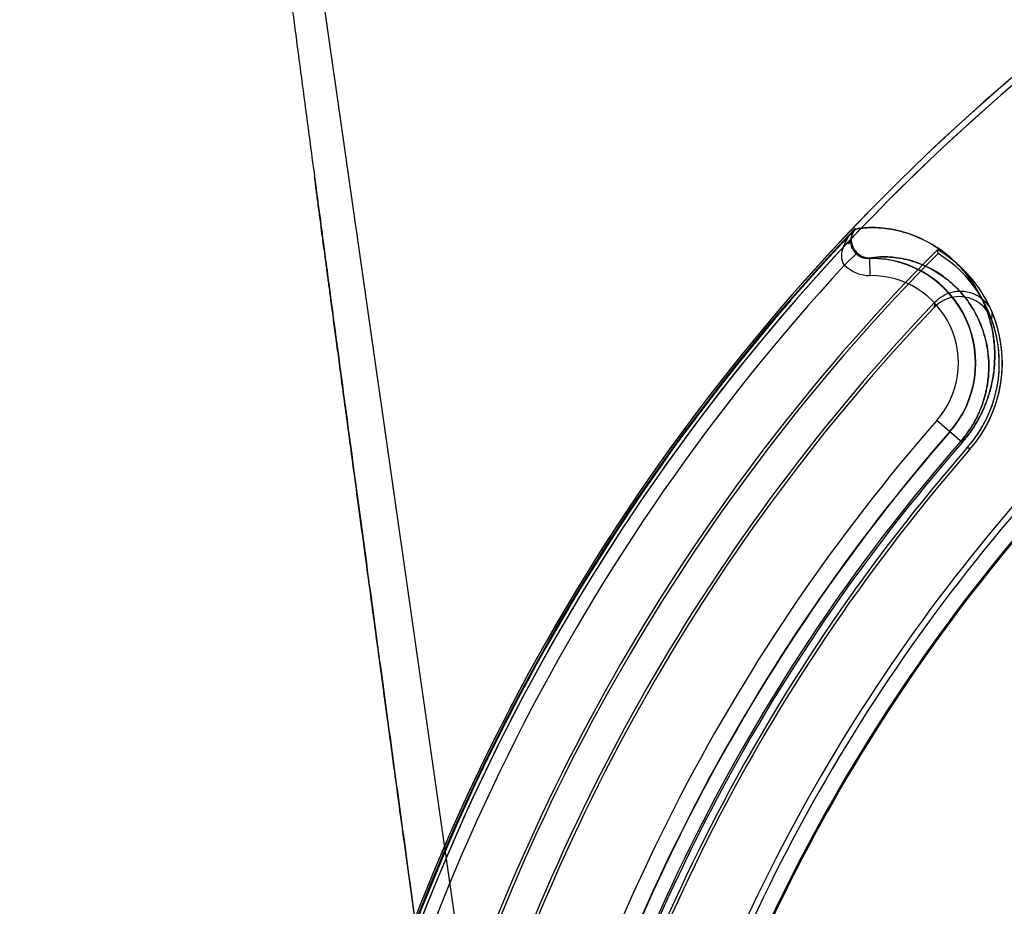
# Model space of a CAD drawing. Header units: millimetres. Extents: x 0 to 297, y 0 to 210.
# Tile 196 of 256: x 55.56 to 55.814, y 161.424 to 161.653. Entities that reach past the tile are written whole.
import ezdxf

# ---------------------------------------------------------------- set-up
doc = ezdxf.new("R2010")
doc.units = ezdxf.units.MM
doc.header["$LTSCALE"] = 16.335
doc.layers.get('0').update_dxf_attribs({"linetype": 'CONTINUOUS'})
for name, color, linetype in [('AXES_REF', 7, 'CONTINUOUS'), ('INTFCLR_1', 7, 'CONTINUOUS'), ('INTFCLR_144815', 7, 'CONTINUOUS'), ('INTFCLR_72935', 7, 'CONTINUOUS')]:
    doc.layers.add(name, color=color, linetype=linetype)

msp = doc.modelspace()

# ---------------------------------------------------------------- linework, layer by layer
at = {"color": 7, "linetype": 'Continuous'}
for radius in [8.7262453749, 8.7255, 8.6696226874]:
    msp.add_circle((57.5376079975, 154.4105885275), radius, dxfattribs=at)
msp.add_arc((57.5376079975, 154.4105885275), 8.64, 278.2771290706, 261.7228709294, dxfattribs=at)
at = {"layer": 'AXES_REF', "color": 9, "linetype": 'Continuous'}
msp.add_circle((57.5376079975, 154.4105885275), 7.9600610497, dxfattribs=at)
at = {"layer": 'INTFCLR_1', "color": 9, "linetype": 'Continuous'}
for p, q in [((55.7758507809, 161.5987575), (55.7755297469, 161.5987574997)), ((55.7746572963, 161.5962152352), (55.7746519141, 161.5961789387)), ((55.7761965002, 161.5926047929), (55.7729796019, 161.5894652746)), ((55.7795768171, 161.5867324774), (55.7795213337, 161.5912314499)), ((55.803382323, 161.5435849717), (55.7968521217, 161.5492947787)), ((55.8054101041, 161.5418119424), (55.8048173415, 161.5423302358))]:
    msp.add_line(p, q, dxfattribs=at)
at = {"layer": 'INTFCLR_1', "color": 6, "linetype": 'Continuous'}
msp.add_line((55.79714725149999, 161.5924489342), (55.7970225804, 161.5934412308), dxfattribs=at)
for centre, radius, start, end in [((56.1693563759, 161.2235885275), 0.5443949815, 129.3396668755, 163.0369045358), ((56.1693563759, 161.2235885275), 0.5428080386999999, 129.3995061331, 163.0369045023), ((56.1693563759, 161.2235885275), 0.5248080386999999, 135.1915361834, 163.0369046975), ((56.1693563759, 161.2235885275), 0.5240206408, 135.258904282, 163.0369045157), ((55.7798552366, 161.5641563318), 0.0339458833, 318.8345507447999, 59.6203867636), ((55.7798552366, 161.5641563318), 0.0331584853, 318.8345507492, 58.56735084), ((56.1693563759, 161.2235885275), 0.5394259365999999, 137.2913519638, 169.1014109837), ((56.1693563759, 161.2235885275), 0.4842364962, 138.8345507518, 166.0686236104), ((56.1693563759, 161.2235885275), 0.4834490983, 138.8345507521, 166.0686233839), ((56.1693563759, 161.2235885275), 0.4654490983, 138.8345507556, 166.0686238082), ((56.1693563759, 161.2235885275), 0.4638621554, 138.8345507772, 166.0686236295)]:
    msp.add_arc(centre, radius, start, end, dxfattribs=at)
at = {"layer": 'INTFCLR_1', "color": 9, "linetype": 'Continuous'}
for centre, radius, start, end in [((56.169356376, 161.2235885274), 0.5439220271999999, 136.3898582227, 175.7650415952), ((55.7791191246, 161.5956624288), 0.0045012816, 136.5597487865, 172.9165276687), ((55.7798552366, 161.5641563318), 0.0270771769, 318.834550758, 90.70656211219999), ((55.7794591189, 161.595779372), 0.0090474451, 224.2592150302, 270.7453680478), ((55.7798552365, 161.5641563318), 0.0225778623, 318.834550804, 90.70656215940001), ((56.1693563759, 161.2235885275), 0.4948171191, 138.8345507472, 166.0686236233), ((56.169356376, 161.2235885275), 0.4903178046, 138.8345507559, 166.068623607), ((56.1693563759, 161.2235885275), 0.4866235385, 138.8345507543, 166.0686236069), ((56.1693563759, 161.2235885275), 0.4861427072, 138.834550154, 166.0686229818), ((56.1693563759, 161.2235885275), 0.4597294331, 138.8345507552, 166.0686236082), ((56.1693563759, 161.2235885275), 0.459427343, 138.8345501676, 166.0686229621)]:
    msp.add_arc(centre, radius, start, end, dxfattribs=at)
for points, knots in [([(55.7727468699, 161.5943469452), (55.7732045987, 161.5955603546), (55.7741098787, 161.597090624), (55.7752286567, 161.598427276), (55.77552974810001, 161.5987575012)], [0, 0, 0, 0, 0.7437236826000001, 1, 1, 1, 1]), ([(55.77552974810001, 161.5987575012), (55.7751167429, 161.5982400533), (55.7747395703, 161.597362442), (55.7746563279, 161.5964603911), (55.7746521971, 161.5962175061)], [0, 0, 0, 0, 0.7315746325, 1, 1, 1, 1]), ([(55.7758507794, 161.5987575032), (55.776314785, 161.5988595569), (55.7774479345, 161.5990426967), (55.77938968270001, 161.5991889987), (55.7817726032, 161.5991589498), (55.78557407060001, 161.5987617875), (55.79093468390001, 161.5973589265), (55.7963139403, 161.5945930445), (55.80061553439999, 161.5912924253), (55.80326937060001, 161.5886224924), (55.8052817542, 161.5861116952), (55.8067499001, 161.5839634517), (55.8081148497, 161.5815769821), (55.8093457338, 161.5789293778), (55.8104028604, 161.575993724), (55.8112355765, 161.5727335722), (55.8116726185, 161.5697781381), (55.8118369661, 161.5672160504), (55.811849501, 161.5643311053), (55.8115591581, 161.5612527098), (55.81090522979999, 161.5580108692), (55.8102846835, 161.5558281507), (55.8096419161, 161.5540056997), (55.80884957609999, 161.5520415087), (55.8078745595, 161.5500472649), (55.8067096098, 161.5480551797), (55.80535988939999, 161.5460028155), (55.80420833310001, 161.5445296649), (55.8033823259, 161.5435849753)], [0, 0, 0, 0, 0.0179065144, 0.0431941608, 0.0733070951, 0.1075990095, 0.1870720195, 0.2806075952, 0.3333631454, 0.3909696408, 0.4219718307, 0.4545503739, 0.4889358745, 0.5254770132, 0.5644582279, 0.6063689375, 0.6520975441, 0.6768242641, 0.7030842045, 0.7607811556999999, 0.7929423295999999, 0.8276426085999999, 0.8462017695, 0.8657584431, 0.9074484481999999, 0.9297127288, 0.9527031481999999, 1, 1, 1, 1]), ([(55.7746491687, 161.5961801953), (55.7746573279, 161.5958935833), (55.7747981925, 161.594583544), (55.77547800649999, 161.5933399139), (55.7761965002, 161.5926047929)], [0, 0, 0, 0, 0.2181012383, 1, 1, 1, 1]), ([(55.7729796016, 161.5894652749), (55.7724640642, 161.5900553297), (55.7720242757, 161.5918518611), (55.7724374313, 161.5935022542), (55.7727468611, 161.5943469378)], [0, 0, 0, 0, 0.4655310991, 1, 1, 1, 1]), ([(55.7795213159, 161.5912314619), (55.7792132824, 161.5912271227), (55.77799429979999, 161.5913235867), (55.7768333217, 161.5919545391), (55.7761965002, 161.5926047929)], [0, 0, 0, 0, 0.2528818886, 1, 1, 1, 1]), ([(55.7795213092, 161.591231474), (55.7803733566, 161.5914187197), (55.7819270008, 161.5915953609), (55.7842620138, 161.5916080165), (55.78752090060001, 161.5913160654), (55.7921305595, 161.5901710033), (55.7967708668, 161.5878453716), (55.8004929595, 161.5850432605), (55.8027952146, 161.5827651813), (55.8045443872, 161.5806168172), (55.8058227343, 161.5787750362), (55.8070132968, 161.5767257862), (55.8080892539, 161.5744490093), (55.8090160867, 161.5719211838), (55.8097497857, 161.5691104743), (55.8101504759, 161.5664855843), (55.8102594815, 161.5647979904), (55.81027956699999, 161.5641563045)], [0, 0, 0, 0, 0.0566273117, 0.100948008, 0.1514589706, 0.268688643, 0.4069476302, 0.4850504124, 0.5704227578, 0.6164029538, 0.6647454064, 0.7157944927, 0.7700703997, 0.8279984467, 0.8903090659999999, 0.9583269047, 1, 1, 1, 1]), ([(55.81027956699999, 161.5641563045), (55.8102960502, 161.5636297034), (55.8103044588, 161.5617789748), (55.81006911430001, 161.5591921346), (55.8095116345, 161.5563876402), (55.80885777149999, 161.5540666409), (55.80793118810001, 161.5516042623), (55.8069035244, 161.5494947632), (55.8058974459, 161.5477702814), (55.80473099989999, 161.5459937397), (55.8037350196, 161.5447188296), (55.8030203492, 161.543901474)], [0, 0, 0, 0, 0.0717786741, 0.2520560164, 0.3525752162, 0.461049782, 0.5801914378, 0.7105551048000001, 0.7801809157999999, 0.8520804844, 1, 1, 1, 1])]:
    msp.add_open_spline(points, degree=3, knots=knots, dxfattribs=at)
msp.add_open_spline([(55.7746464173, 161.5961814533), (55.7745260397, 161.5956571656), (55.7742103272, 161.5950634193), (55.7737092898, 161.5948676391)], degree=3, dxfattribs=at)
at = {"layer": 'INTFCLR_144815', "color": 9, "linetype": 'Continuous'}
msp.add_line((55.6013089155, 161.9152143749), (55.7645191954, 160.7740740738), dxfattribs=at)
at = {"layer": 'INTFCLR_144815', "color": 7, "linetype": 'Continuous'}
for points, knots in [([(55.6013089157, 161.9152143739), (55.600943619, 161.9152215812), (55.6007440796, 161.9141590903), (55.6006100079, 161.9131961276), (55.6005456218, 161.9120472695), (55.6005138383, 161.9107674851), (55.6005159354, 161.9093626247), (55.6005480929, 161.9077661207), (55.6006036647, 161.9061213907), (55.6006705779, 161.9046226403), (55.6007401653, 161.9032722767), (55.6008096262, 161.9020406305), (55.6008961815, 161.9006263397), (55.6009952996, 161.8991231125), (55.6011056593, 161.8975485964), (55.6012277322, 161.8958929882), (55.60137254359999, 161.8940196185), (55.6015446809, 161.89189107), (55.6017391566, 161.889585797), (55.6019585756, 161.887079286), (55.6022062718, 161.8843432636), (55.6024842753, 161.8813690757), (55.602796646, 161.8781210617), (55.6031517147, 161.8745245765), (55.6035542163, 161.8705505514), (55.60400258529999, 161.86622612), (55.6045038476, 161.8614927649), (55.6050860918, 161.8561053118), (55.60573146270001, 161.8502516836), (55.6064499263, 161.8438499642), (55.6072555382, 161.8367875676), (55.60819337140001, 161.8286979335), (55.6092516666, 161.8197102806), (55.6104569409, 161.8096199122), (55.61182279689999, 161.7983411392), (55.6134027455, 161.7854656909), (55.61519792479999, 161.7710172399), (55.6172482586, 161.7547070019), (55.6195747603, 161.7364005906), (55.62214726, 161.7163628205), (55.6249634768, 161.6946250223), (55.627974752, 161.6715699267), (55.6312045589, 161.6470216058), (55.6346043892, 161.6213492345), (55.63816535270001, 161.5946169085), (55.64186536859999, 161.5669849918), (55.6457319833, 161.538243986), (55.64979057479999, 161.5082054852), (55.6540134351, 161.4770757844), (55.6583439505, 161.4452692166), (55.6627649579, 161.4129057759), (55.6673144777, 161.3797039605), (55.67206018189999, 161.3451712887), (55.6752960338, 161.3216911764), (55.6769553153, 161.3096670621)], [0, 0, 0, 0, 0.0017950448, 0.0035513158, 0.0054803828, 0.007243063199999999, 0.0098972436, 0.012360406, 0.0150941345, 0.0179803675, 0.0197314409, 0.0217371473, 0.0240410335, 0.0266927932, 0.0291384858, 0.0317955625, 0.0348488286, 0.0383697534, 0.04228720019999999, 0.0462147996, 0.0507312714, 0.0557841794, 0.06089060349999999, 0.0667623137, 0.0735395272, 0.0805147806, 0.08812203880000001, 0.0969244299, 0.1071373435, 0.1170550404, 0.1285733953, 0.1420597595, 0.1570654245, 0.1730346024, 0.1919859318, 0.2128826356, 0.236765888, 0.2635166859, 0.2936451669, 0.3274283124, 0.3627698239, 0.4013350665, 0.4416596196, 0.4844146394, 0.5285641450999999, 0.5741551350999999, 0.6213813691, 0.6710402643, 0.7230746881, 0.7757217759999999, 0.8287470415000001, 0.8835523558, 0.9403659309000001, 1, 1, 1, 1]), ([(55.6769553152, 161.3096670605), (55.6754434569, 161.3206191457), (55.6726089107, 161.3411873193), (55.6686179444, 161.3702054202), (55.6651103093, 161.3957694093), (55.6620092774, 161.4184185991), (55.6592477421, 161.4386295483), (55.6567842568, 161.4566938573), (55.6545580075, 161.4730473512), (55.6525203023, 161.4880422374), (55.6506603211, 161.5017539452), (55.6489881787, 161.5141020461), (55.6475094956, 161.5250387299), (55.64619114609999, 161.5348034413), (55.6450143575, 161.5435315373), (55.6439676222, 161.5513058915), (55.6430344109, 161.5582454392), (55.64219688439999, 161.5644802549), (55.6414504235, 161.5700426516), (55.6407719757, 161.5751026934), (55.6401663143, 161.5796234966), (55.639624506, 161.5836706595), (55.6391336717, 161.587339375), (55.6386882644, 161.5906705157), (55.63828190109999, 161.5937113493), (55.6379155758, 161.5964538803), (55.63758028, 161.5989652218), (55.6372730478, 161.6012673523), (55.6369924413, 161.6033707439), (55.6367260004, 161.6053686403), (55.6364769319, 161.6072369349), (55.6362677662, 161.6088064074), (55.63605036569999, 161.6104380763), (55.6359012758, 161.6115573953), (55.6358035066, 161.612291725)], [0, 0, 0, 0, 0.1086009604, 0.2039477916, 0.2877238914, 0.3620651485, 0.4285031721, 0.4880977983, 0.5411506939, 0.5906228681, 0.6367442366, 0.6770723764, 0.71302358, 0.7451511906, 0.7738599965, 0.7995341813, 0.8222066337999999, 0.8426397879, 0.8613279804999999, 0.8773350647, 0.8927886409, 0.9061319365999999, 0.9174444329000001, 0.9291470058, 0.9391444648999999, 0.9475796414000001, 0.9563257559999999, 0.9640319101, 0.9703936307, 0.9771701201, 0.9838307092, 0.9889079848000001, 0.9927231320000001, 1, 1, 1, 1])]:
    msp.add_open_spline(points, degree=3, knots=knots, dxfattribs=at)
at = {"layer": 'INTFCLR_72935', "color": 6, "linetype": 'Continuous'}
for p, q in [((55.7758508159, 161.5987574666), (55.775801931, 161.5987574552)), ((55.7798552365, 161.5911563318), (55.7792030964, 161.5911563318))]:
    msp.add_line(p, q, dxfattribs=at)
at = {"layer": 'INTFCLR_72935', "color": 9, "linetype": 'Continuous'}
for p, q in [((55.7792030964, 161.5911563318), (55.7790885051, 161.5911563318)), ((55.803382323, 161.5435849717), (55.80018116, 161.5463839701)), ((55.8048173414, 161.5423302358), (55.8054101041, 161.5418119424))]:
    msp.add_line(p, q, dxfattribs=at)
at = {"layer": 'INTFCLR_72935', "color": 6, "linetype": 'Continuous'}
for centre, radius, start, end in [((56.1693563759, 161.2235885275), 0.5443949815, 129.3396669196, 163.123559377), ((56.1693563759, 161.2235885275), 0.5428080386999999, 129.3995061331, 163.1759166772), ((56.1693563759, 161.2235885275), 0.5437250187, 136.3700789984, 170.0609962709), ((55.7798552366, 161.5641563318), 0.027, 318.8345506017, 90.0000000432), ((56.1693563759, 161.2235885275), 0.5158080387, 136.3010564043, 164.1046765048), ((56.1693563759, 161.2235885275), 0.5150206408, 136.4414811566, 164.1328906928), ((55.7798552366, 161.5641563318), 0.0339458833, 318.8345507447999, 22.5853719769), ((55.7798552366, 161.5641563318), 0.0331584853, 318.83455089, 19.6921302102), ((56.1693563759, 161.2235885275), 0.4903949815, 138.8345507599, 166.068623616), ((56.1693563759, 161.2235885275), 0.4842364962, 138.8345507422, 166.0686236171), ((56.1693563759, 161.2235885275), 0.4834490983, 138.8345507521, 166.0686233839), ((56.1693563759, 161.2235885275), 0.4654490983, 138.8345507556, 166.0686238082), ((56.1693563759, 161.2235885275), 0.4638621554, 138.8345507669, 166.0686236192)]:
    msp.add_arc(centre, radius, start, end, dxfattribs=at)
at = {"layer": 'INTFCLR_72935', "color": 9, "linetype": 'Continuous'}
for centre, radius, start, end in [((55.7351493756, 161.59186791), 0.0624372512, 347.62469864, 348.9906827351), ((55.7361786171, 161.581217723), 0.0751269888, 355.5048079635, 356.9295060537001), ((56.1693563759, 161.2235885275), 0.4866235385, 138.8345507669, 166.0686236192), ((56.1693563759, 161.2235885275), 0.4861427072, 138.8345501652, 166.0686229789), ((56.1693563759, 161.2235885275), 0.4597294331, 138.8345507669, 166.0686236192), ((56.1693563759, 161.2235885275), 0.459427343, 138.8345501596, 166.0686229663)]:
    msp.add_arc(centre, radius, start, end, dxfattribs=at)
at = {"layer": 'INTFCLR_72935', "color": 6, "linetype": 'Continuous'}
for points, knots in [([(55.7758018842, 161.5987574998), (55.7754461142, 161.5983843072), (55.774862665, 161.5975118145), (55.77448509, 161.5959984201), (55.7746332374, 161.5944493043), (55.7752987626, 161.5930302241), (55.7766843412, 161.5916250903), (55.7781590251, 161.5911563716), (55.7790704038, 161.5911563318)], [0, 0, 0, 0, 0.148471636, 0.2952440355, 0.4408513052, 0.5880172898, 0.7375611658, 1, 1, 1, 1]), ([(55.7964375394, 161.5799443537), (55.7970269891, 161.5805612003), (55.7983840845, 161.581631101), (55.8007729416, 161.5825955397), (55.8033250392, 161.5828498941), (55.8058380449, 161.5823784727), (55.8081214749, 161.5812186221), (55.80999465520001, 161.5794604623), (55.8108713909, 161.5779781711), (55.8111977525, 161.5771935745)], [0, 0, 0, 0, 0.1441331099, 0.2873927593, 0.4296311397, 0.5715340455, 0.7135603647, 0.8564468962, 1, 1, 1, 1]), ([(55.81107450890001, 161.575329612), (55.81077901, 161.5761552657), (55.8099461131, 161.5777250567), (55.80808534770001, 161.5796087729), (55.80577274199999, 161.5808705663), (55.8032034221, 161.5814099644), (55.8005829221, 161.5811857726), (55.7981284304, 161.5802147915), (55.7967376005, 161.5791194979), (55.796135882, 161.5784867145)], [0, 0, 0, 0, 0.144283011, 0.2875918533, 0.4297619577, 0.5715389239, 0.7134555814, 0.8563321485, 1, 1, 1, 1])]:
    msp.add_open_spline(points, degree=3, knots=knots, dxfattribs=at)
at = {"layer": 'INTFCLR_72935', "color": 9, "linetype": 'Continuous'}
for points, knots in [([(55.779106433, 161.5911563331), (55.7786059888, 161.5911563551), (55.7775927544, 161.5913282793), (55.7762436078, 161.5920788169), (55.7751417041, 161.5933241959), (55.7745566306, 161.5949522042), (55.77464137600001, 161.5969410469), (55.7753110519, 161.5981877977), (55.7758508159, 161.5987574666)], [0, 0, 0, 0, 0.1442827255, 0.2897875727, 0.4369559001, 0.6147173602, 0.7737427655, 1, 1, 1, 1]), ([(55.8033823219, 161.5435849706), (55.8042159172, 161.5445383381), (55.8053778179, 161.5460262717), (55.80673573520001, 161.548096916), (55.807903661, 161.550101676), (55.80887880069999, 161.5521059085), (55.8096703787, 161.5540809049), (55.8103118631, 161.5559141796), (55.8109291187, 161.5581084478), (55.8115739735, 161.5613577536), (55.8119140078, 161.5650878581), (55.8117869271, 161.5685962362), (55.8114700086, 161.5711486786), (55.8110568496, 161.5734492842), (55.810368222, 161.5761052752), (55.80899734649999, 161.5798722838), (55.8068859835, 161.5839458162), (55.80430363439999, 161.587430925), (55.8021171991, 161.5897820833), (55.7999683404, 161.5917913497), (55.79627261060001, 161.594619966), (55.7908838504, 161.5973784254), (55.7855258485, 161.5987704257), (55.7817376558, 161.5991606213), (55.779368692, 161.599187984), (55.777438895, 161.5990413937), (55.7763126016, 161.5988590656), (55.7758507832, 161.5987575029)], [0, 0, 0, 0, 0.0477350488, 0.0709666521, 0.0933033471, 0.1351553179, 0.1548227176, 0.1734822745, 0.2083454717, 0.2406351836, 0.2982509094, 0.34906427, 0.3726394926, 0.3951558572, 0.4371338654, 0.4758712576, 0.5460841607, 0.609208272, 0.6387165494, 0.6670178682, 0.7200132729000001, 0.8136948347, 0.8930024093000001, 0.927134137, 0.9570615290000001, 0.9821765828, 1, 1, 1, 1]), ([(55.8030203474, 161.543901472), (55.8037415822, 161.5447263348), (55.8047465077, 161.5460140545), (55.80592001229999, 161.5478063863), (55.806928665, 161.549541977), (55.80830525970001, 161.5523809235), (55.8093638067, 161.5556105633), (55.81008156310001, 161.5592827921), (55.8103646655, 161.5625081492), (55.8102424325, 161.5655394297), (55.8099585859, 161.5677431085), (55.8095921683, 161.569727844), (55.8089856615, 161.5720172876), (55.80778417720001, 161.5752600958), (55.8059411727, 161.5787599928), (55.8036938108, 161.5817463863), (55.8017949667, 161.5837552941), (55.7999320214, 161.5854675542), (55.796735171, 161.5878681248), (55.7920867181, 161.5901873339), (55.7874796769, 161.5913226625), (55.7842318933, 161.5916092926), (55.7818033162, 161.5915918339), (55.7801481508, 161.5913960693), (55.7792030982, 161.5911563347)], [0, 0, 0, 0, 0.04795055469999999, 0.07128630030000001, 0.0937221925, 0.1357564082, 0.2091724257, 0.2415870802, 0.2994084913, 0.3503818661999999, 0.3740235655, 0.3965982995, 0.4386705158, 0.4774766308, 0.5477632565, 0.6108913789, 0.6403792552, 0.6686464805, 0.7215367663, 0.81488531, 0.89374749, 0.9276389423, 0.957332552, 1, 1, 1, 1])]:
    msp.add_open_spline(points, degree=3, knots=knots, dxfattribs=at)

doc.saveas('drawing.dxf')
